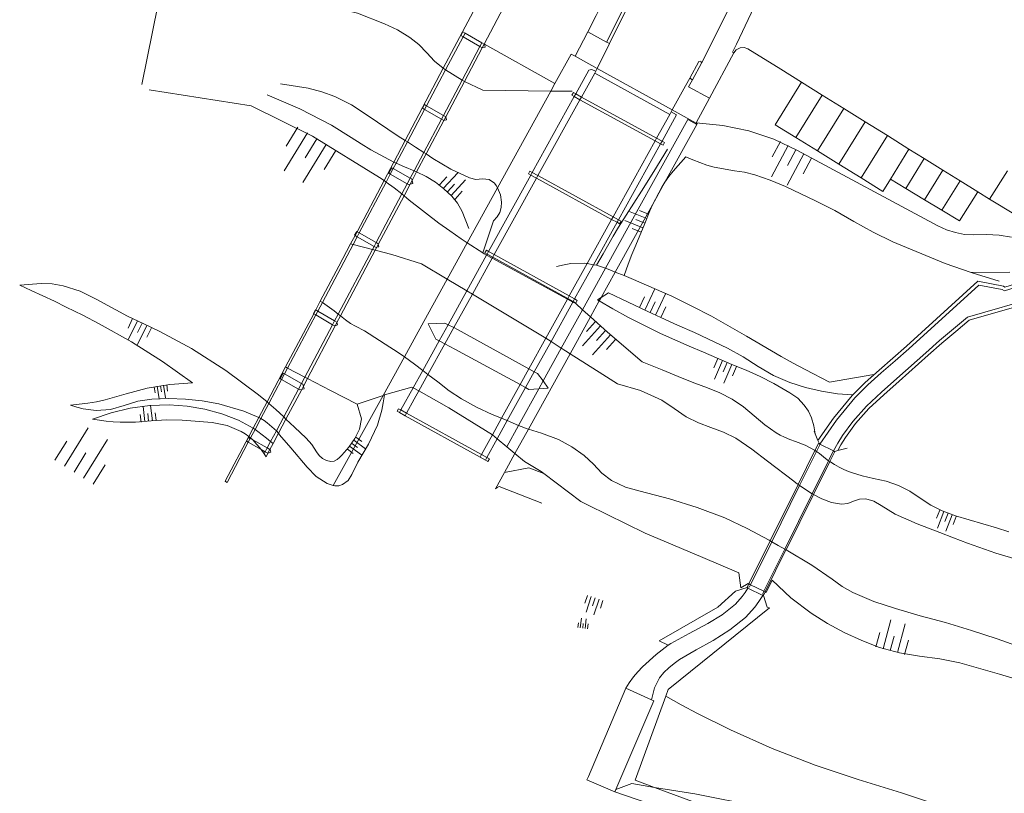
# Model space of a CAD drawing. Header units: metres. Extents: x 196790 to 198335, y 354523 to 356036.
# Tile 4 of 108: x 197013 to 197110, y 355105 to 355181. Entities that reach past the tile are written whole.
import ezdxf

# ---------------------------------------------------------------- set-up
doc = ezdxf.new("R2010")
doc.units = ezdxf.units.M
doc.linetypes.add('DGN Style 2', pattern=[186.027128, 111.616277, -74.410851])
for name, color, linetype, lineweight in [('functiescheiding', 252, 'Continuous', 18), ('insteek water', 252, 'Continuous', 18), ('kant asfaltverharding', 252, 'Continuous', 18), ('kant betonverharding', 252, 'Continuous', 18), ('kant klinkerverharding', 252, 'Continuous', 18), ('kant stolverharding', 252, 'Continuous', 18), ('kant tegelverharding', 252, 'Continuous', 18), ('kant water', 252, 'Continuous', 18), ('kunstwerken', 252, 'Continuous', 18), ('raster', 252, 'Continuous', 18), ('T22_berm', 252, 'DGN Style 2', 18), ('taludlijn', 252, 'Continuous', 18), ('taludsymbool', 252, 'Continuous', 18), ('toegangstrap', 252, 'Continuous', 18), ('vlakafsluiter groen', 252, 'DGN Style 2', 18)]:
    doc.layers.add(name, color=color, linetype=linetype, lineweight=lineweight)

# ---------------------------------------------------------------- blocks, each defined once
blk = doc.blocks.new('TA')
at = {"layer": 'taludsymbool', "linetype": 'Continuous', "lineweight": 0}
for p, q in [((-0.5, 0), (-0.5, -0.5)), ((-0.25, 0), (-0.25, -1)), ((0, 0), (0, -0.5)), ((0.25, 0), (0.25, -1)), ((0.5, 0), (0.5, -0.5))]:
    blk.add_line(p, q, dxfattribs=at)

msp = doc.modelspace()

# ---------------------------------------------------------------- linework, layer by layer
at = {"layer": 'functiescheiding'}
for p, q in [((197080.401, 355177.139), (197088.336, 355192.961)), ((197090.348, 355175.226), (197092.402, 355173.949)), ((197089.778, 355169.731), (197092.402, 355173.949)), ((197092.402, 355173.949), (197094.544, 355172.616)), ((197091.922, 355168.401), (197094.544, 355172.616)), ((197094.544, 355172.616), (197096.679, 355171.288)), ((197094.059, 355167.076), (197096.679, 355171.288)), ((197096.679, 355171.288), (197098.872, 355169.925)), ((197096.253, 355165.715), (197098.872, 355169.925)), ((197098.872, 355169.925), (197101.023, 355168.587)), ((197099.17, 355165.607), (197101.023, 355168.587)), ((197101.023, 355168.587), (197102.539, 355167.644)), ((197100.698, 355164.683), (197102.539, 355167.644)), ((197102.539, 355167.644), (197104.394, 355166.49)), ((197102.567, 355163.552), (197104.394, 355166.49)), ((197104.394, 355166.49), (197106.109, 355165.423)), ((197109.034, 355163.623), (197110.803, 355166.441)), ((197104.295, 355162.507), (197106.109, 355165.423)), ((197106.109, 355165.423), (197107.859, 355164.335)), ((197068.565, 355152.615), (197070.85, 355156.74)), ((197066.452, 355148.799), (197068.565, 355152.615)), ((197064.642, 355145.531), (197066.452, 355148.799)), ((197064.216, 355144.76), (197064.642, 355145.531)), ((197062.2, 355141.121), (197064.216, 355144.76)), ((197061.024, 355138.997), (197062.2, 355141.121))]:
    msp.add_line(p, q, dxfattribs=at)
at = {"layer": 'functiescheiding', "flags": 128}
msp.add_lwpolyline([(197070.85, 355156.74), (197079.032, 355171.515), (197079.923, 355171.02)], dxfattribs=at)
at = {"layer": 'insteek water'}
for p, q in [((197049.037, 355165.312), (197048.827, 355165.463)), ((197050.817, 355163.949), (197050.598, 355164.126)), ((197058.658, 355158.264), (197057.11, 355159.272)), ((197059.59, 355157.744), (197059.027, 355158.05)), ((197067.069, 355153.672), (197059.59, 355157.744)), ((197067.606, 355153.38), (197067.069, 355153.672)), ((197069.353, 355151.904), (197068.565, 355152.615)), ((197039.037, 355146.923), (197039.241, 355146.817)), ((197039.241, 355146.817), (197040.957, 355145.923)), ((197040.957, 355145.923), (197041.217, 355145.787)), ((197052.284, 355144.54), (197051.729, 355144.851)), ((197048.729, 355144.1), (197046.157, 355143.23)), ((197048.866, 355144.146), (197048.729, 355144.1)), ((197060.078, 355139.788), (197059.6, 355140.189)), ((197061.024, 355138.997), (197060.078, 355139.788)), ((197061.839, 355138.314), (197061.024, 355138.997)), ((197091.677, 355138.626), (197091.829, 355138.53)), ((197093.017, 355137.604), (197093.146, 355137.52)), ((197085.108, 355125.352), (197085.264, 355125.275)), ((197085.264, 355125.275), (197086.605, 355124.616)), ((197086.605, 355124.616), (197086.722, 355124.559))]:
    msp.add_line(p, q, dxfattribs=at)
at = {"layer": 'insteek water', "flags": 128}
for points in [[(197025.461, 355174.493), (197035.602, 355172.898), (197041.731, 355169.866), (197048.39, 355165.769), (197048.827, 355165.463)], [(197050.598, 355164.126), (197049.825, 355164.729), (197049.037, 355165.312)], [(197057.11, 355159.272), (197056.501, 355159.676), (197055.376, 355160.445), (197054.264, 355161.234), (197051.339, 355163.517), (197050.817, 355163.949)], [(197059.027, 355158.05), (197058.782, 355158.184), (197058.658, 355158.264)], [(197068.565, 355152.615), (197067.887, 355153.227), (197067.606, 355153.38)], [(197091.677, 355138.626), (197091.631, 355138.653), (197090.701, 355139.136), (197089.725, 355139.515), (197089.179, 355139.712), (197088.647, 355139.942), (197088.228, 355140.151), (197087.821, 355140.381), (197086.676, 355141.158), (197085.628, 355142.062), (197084.578, 355142.962), (197083.426, 355143.728), (197082.23, 355144.35), (197080.981, 355144.858), (197079.716, 355145.325), (197078.468, 355145.823), (197076.481, 355146.636), (197074.489, 355147.437), (197071.054, 355150.37), (197069.353, 355151.904)], [(197046.157, 355143.23), (197043.511, 355144.592), (197041.217, 355145.787)], [(197051.729, 355144.851), (197051.592, 355144.927), (197048.866, 355144.146)], [(197059.6, 355140.189), (197055.283, 355142.864), (197052.284, 355144.54)], [(197064.708, 355136.327), (197064.437, 355136.531), (197062.796, 355137.513), (197061.839, 355138.314)], [(197093.017, 355137.604), (197092.705, 355137.832), (197092.128, 355138.316), (197091.829, 355138.53)], [(197110.936, 355130.537), (197109.732, 355130.941), (197107.002, 355131.72), (197105.638, 355132.116), (197104.314, 355132.63), (197103.195, 355133.196), (197102.148, 355133.887), (197101.099, 355134.574), (197099.975, 355135.13), (197098.756, 355135.562), (197097.495, 355135.847), (197096.382, 355136.084), (197095.297, 355136.427), (197095.007, 355136.539), (197094.534, 355136.744), (197094.072, 355136.977), (197093.622, 355137.229), (197093.146, 355137.52)], [(197064.708, 355136.327), (197068.386, 355133.561), (197069.111, 355133.191), (197074.794, 355130.383), (197080.522, 355127.981), (197084.102, 355126.461), (197084.31, 355124.949), (197085.043, 355125.384), (197085.108, 355125.352)], [(197113.932, 355115.209), (197110.022, 355116.393), (197106.091, 355117.504), (197104.098, 355117.914), (197102.082, 355118.185), (197100.07, 355118.499), (197098.106, 355119.04), (197096.319, 355119.715), (197094.583, 355120.514), (197092.904, 355121.424), (197091.282, 355122.432), (197089.264, 355123.978), (197087.431, 355125.739), (197086.809, 355124.516), (197086.722, 355124.559)]]:
    msp.add_lwpolyline(points, dxfattribs=at)
at = {"layer": 'kant asfaltverharding'}
for p, q in [((197069.087, 355180.242), (197070.954, 355179.231)), ((197070.016, 355176.607), (197071.24, 355179.076)), ((197070.954, 355179.231), (197071.24, 355179.076)), ((197083.601, 355178.17), (197081.174, 355173.652)), ((197080.401, 355177.139), (197079.492, 355175.489)), ((197068.456, 355173.766), (197069.773, 355176.147)), ((197069.773, 355176.147), (197069.877, 355176.335)), ((197077.484, 355172.481), (197078.818, 355174.891)), ((197078.818, 355174.891), (197079.227, 355175.631)), ((197079.227, 355175.631), (197079.492, 355175.489)), ((197068.309, 355173.501), (197064.13, 355165.949)), ((197068.456, 355173.766), (197068.309, 355173.501)), ((197075.931, 355169.677), (197077.232, 355172.026)), ((197077.377, 355172.288), (197077.232, 355172.026)), ((197077.484, 355172.481), (197077.377, 355172.288)), ((197071.603, 355161.86), (197075.788, 355169.419)), ((197075.788, 355169.419), (197075.931, 355169.677)), ((197063.984, 355165.683), (197059.784, 355158.095)), ((197064.13, 355165.949), (197063.984, 355165.683)), ((197071.459, 355161.601), (197069.022, 355157.2)), ((197071.459, 355161.601), (197071.603, 355161.86)), ((197059.59, 355157.744), (197057.609, 355154.165)), ((197059.59, 355157.744), (197059.639, 355157.833)), ((197059.639, 355157.833), (197059.784, 355158.095)), ((197067.24, 355153.982), (197069.022, 355157.2)), ((197055.769, 355150.839), (197057.609, 355154.165)), ((197067.069, 355153.672), (197064.921, 355149.792)), ((197067.096, 355153.722), (197067.069, 355153.672)), ((197067.096, 355153.722), (197067.24, 355153.982)), ((197054.878, 355149.228), (197055.769, 355150.839)), ((197063.234, 355146.746), (197064.921, 355149.792)), ((197053.198, 355146.192), (197054.878, 355149.228)), ((197062.358, 355145.165), (197063.234, 355146.746)), ((197053.198, 355146.192), (197052.284, 355144.54)), ((197052.284, 355144.54), (197051.839, 355143.736)), ((197060.507, 355141.823), (197062.358, 355145.165)), ((197051.066, 355142.339), (197051.839, 355143.736)), ((197050.919, 355142.074), (197051.066, 355142.339)), ((197058.518, 355138.23), (197059.346, 355139.725)), ((197059.6, 355140.189), (197059.346, 355139.725)), ((197058.371, 355137.965), (197058.518, 355138.23))]:
    msp.add_line(p, q, dxfattribs=at)
at = {"layer": 'kant asfaltverharding', "flags": 128}
for points in [[(197070.954, 355179.231), (197073.256, 355183.866), (197074.551, 355186.631), (197075.721, 355189.451), (197078.702, 355197.125), (197079.684, 355199.688), (197080.644, 355202.259), (197081.581, 355204.838), (197082.495, 355207.426), (197083.402, 355210.052), (197084.296, 355212.682), (197085.959, 355217.984), (197087.509, 355223.685), (197088.859, 355229.437), (197090.049, 355234.956), (197090.236, 355235.076), (197090.357, 355234.889)], [(197090.357, 355234.889), (197089.226, 355229.624), (197087.848, 355223.734), (197086.263, 355217.896), (197084.602, 355212.588), (197083.709, 355209.954), (197082.803, 355207.325), (197081.946, 355204.893), (197081.067, 355202.469), (197080.167, 355200.053), (197079.247, 355197.645), (197076.417, 355190.331), (197074.947, 355186.772), (197073.319, 355183.283), (197071.24, 355179.076)], [(197107.98, 355155.073), (197110.293, 355154.627), (197110.507, 355154.489), (197127.32, 355159.792), (197127.684, 355159.978), (197128.934, 355160.577), (197130.096, 355161.334), (197131.114, 355162.376), (197131.912, 355163.595), (197140.96, 355180.926), (197141.735, 355182.644), (197142.309, 355184.44), (197149.283, 355211.573), (197149.354, 355211.892), (197149.403, 355212.215), (197149.394, 355212.869), (197149.095, 355213.984), (197148.549, 355215.002), (197148.051, 355215.557), (197147.759, 355215.789), (197147.451, 355215.999), (197139.425, 355221.016), (197130.038, 355227.489)], [(197089.716, 355191.377), (197083.877, 355179.027), (197083.483, 355178.232), (197083.601, 355178.17)], [(197073.392, 355189.289), (197071.745, 355185.537), (197069.932, 355181.862), (197069.087, 355180.242)], [(197079.227, 355175.631), (197080.14, 355177.283), (197080.342, 355177.341), (197080.401, 355177.139)], [(197069.877, 355176.335), (197069.912, 355176.398), (197070.016, 355176.607)], [(197079.492, 355175.489), (197079.092, 355174.762), (197081.174, 355173.652)], [(197092.151, 355139.264), (197093.805, 355141.632), (197095.643, 355143.842), (197096.915, 355145.142), (197098.272, 355146.353), (197099.655, 355147.533), (197101.011, 355148.742), (197107.98, 355155.073)], [(197113.958, 355153.93), (197106.849, 355151.888), (197105.447, 355150.725), (197104.059, 355149.545), (197102.682, 355148.346), (197099.806, 355145.771), (197098.277, 355144.429), (197096.793, 355143.029), (197095.427, 355141.514), (197094.408, 355140.094), (197093.959, 355139.346), (197093.531, 355138.595)], [(197060.507, 355141.823), (197059.834, 355140.607), (197059.6, 355140.189)], [(197085.004, 355124.934), (197084.737, 355124.504), (197084.45, 355124.088), (197083.785, 355123.325), (197082.461, 355122.29), (197081.033, 355121.404), (197079.172, 355120.435), (197077.332, 355119.429), (197077.094, 355119.266)], [(197075.423, 355113.833), (197075.71, 355115.025), (197076.216, 355116.016), (197076.637, 355116.548), (197077.134, 355117.01), (197077.666, 355117.426), (197078.211, 355117.83), (197079.873, 355118.798), (197081.562, 355119.717), (197083.226, 355120.785), (197084.774, 355122.013), (197085.688, 355123.042), (197086.088, 355123.601), (197086.474, 355124.206)], [(197077.094, 355119.266), (197076.472, 355118.813), (197075.871, 355118.334), (197074.527, 355117.1), (197074.058, 355116.598), (197073.645, 355116.105)], [(197073.645, 355116.105), (197073.199, 355115.525), (197072.878, 355114.989)]]:
    msp.add_lwpolyline(points, dxfattribs=at)
at = {"layer": 'kant betonverharding'}
for p, q in [((197067.742, 355173.811), (197067.889, 355174.076)), ((197063.566, 355166.258), (197067.742, 355173.811)), ((197076.326, 355169.124), (197072.14, 355161.566)), ((197076.469, 355169.382), (197076.326, 355169.124)), ((197063.418, 355165.992), (197063.566, 355166.258)), ((197059.223, 355158.404), (197063.418, 355165.992)), ((197071.997, 355161.308), (197069.66, 355157.089)), ((197072.14, 355161.566), (197071.997, 355161.308)), ((197059.078, 355158.142), (197059.223, 355158.404)), ((197057.06, 355154.493), (197059.027, 355158.05)), ((197059.027, 355158.05), (197059.078, 355158.142)), ((197069.66, 355157.089), (197067.776, 355153.687)), ((197055.198, 355151.125), (197057.06, 355154.493)), ((197067.606, 355153.38), (197065.434, 355149.459)), ((197067.632, 355153.427), (197067.606, 355153.38)), ((197067.776, 355153.687), (197067.632, 355153.427)), ((197054.316, 355149.529), (197055.198, 355151.125)), ((197052.688, 355146.586), (197054.316, 355149.529)), ((197065.434, 355149.459), (197063.769, 355146.452)), ((197051.729, 355144.851), (197052.688, 355146.586)), ((197063.769, 355146.452), (197062.894, 355144.873)), ((197050.509, 355142.646), (197051.729, 355144.851)), ((197062.894, 355144.873), (197061.075, 355141.588)), ((197050.363, 355142.381), (197050.509, 355142.646)), ((197061.075, 355141.588), (197060.078, 355139.788)), ((197060.078, 355139.788), (197059.052, 355137.935)), ((197059.052, 355137.935), (197058.905, 355137.67))]:
    msp.add_line(p, q, dxfattribs=at)
at = {"layer": 'kant betonverharding', "flags": 128}
for points in [[(197067.889, 355174.076), (197069.187, 355176.424), (197069.465, 355176.511), (197069.877, 355176.335)], [(197077.377, 355172.288), (197077.918, 355171.999), (197076.469, 355169.382)]]:
    msp.add_lwpolyline(points, dxfattribs=at)
at = {"layer": 'kant klinkerverharding'}
for p, q in [((197091.922, 355168.401), (197089.778, 355169.731)), ((197094.059, 355167.076), (197091.922, 355168.401)), ((197096.253, 355165.715), (197094.059, 355167.076)), ((197100.698, 355164.683), (197099.17, 355165.607)), ((197102.567, 355163.552), (197100.698, 355164.683)), ((197109.034, 355163.623), (197107.859, 355164.335)), ((197104.295, 355162.507), (197102.567, 355163.552))]:
    msp.add_line(p, q, dxfattribs=at)
at = {"layer": 'kant klinkerverharding', "flags": 128}
for points in [[(197090.348, 355175.226), (197088.283, 355176.525), (197085.014, 355178.541), (197084.65, 355178.678), (197084.228, 355178.659), (197083.851, 355178.468), (197083.601, 355178.17)], [(197089.778, 355169.731), (197087.73, 355171.002), (197090.348, 355175.226)], [(197099.17, 355165.607), (197098.436, 355164.361), (197096.253, 355165.715)], [(197107.859, 355164.335), (197106.052, 355161.444), (197104.295, 355162.507)], [(197115.59, 355163.143), (197114.017, 355160.607), (197109.034, 355163.623)]]:
    msp.add_lwpolyline(points, dxfattribs=at)
at = {"layer": 'kant stolverharding'}
msp.add_line((197079.011, 355102.219), (197071.767, 355104.674), dxfattribs=at)
at = {"layer": 'kant tegelverharding'}
for p, q in [((197067.833, 355177.813), (197069.087, 355180.242)), ((197081.174, 355173.652), (197079.86, 355171.185)), ((197079.86, 355171.185), (197079.853, 355171.172))]:
    msp.add_line(p, q, dxfattribs=at)
at = {"layer": 'kant water'}
for p, q in [((197045.75, 355159.105), (197045.508, 355159.169)), ((197047.672, 355158.601), (197045.75, 355159.105)), ((197047.952, 355158.527), (197047.672, 355158.601)), ((197057.06, 355154.493), (197055.119, 355155.653)), ((197057.609, 355154.165), (197057.06, 355154.493)), ((197042.493, 355153.46), (197042.698, 355153.344)), ((197064.921, 355149.792), (197057.609, 355154.165)), ((197044.271, 355152.18), (197044.499, 355151.995)), ((197065.434, 355149.459), (197064.921, 355149.792)), ((197066.452, 355148.799), (197065.434, 355149.459)), ((197053.198, 355146.192), (197052.688, 355146.586)), ((197061.075, 355141.588), (197060.507, 355141.823)), ((197062.2, 355141.121), (197061.075, 355141.588)), ((197090.144, 355135.127), (197089.999, 355135.235)), ((197091.392, 355134.313), (197090.144, 355135.127)), ((197091.521, 355134.24), (197091.392, 355134.313)), ((197087.383, 355129.554), (197087.23, 355129.641)), ((197088.794, 355128.739), (197088.675, 355128.808))]:
    msp.add_line(p, q, dxfattribs=at)
at = {"layer": 'kant water', "flags": 128}
for points in [[(197047.952, 355158.527), (197049.611, 355158.092), (197052.553, 355157.187), (197055.119, 355155.653)], [(197042.698, 355153.344), (197043.883, 355152.504), (197044.271, 355152.18)], [(197044.499, 355151.995), (197044.997, 355151.607), (197045.504, 355151.231), (197045.999, 355150.971), (197046.872, 355150.521), (197049.394, 355148.904), (197050.125, 355148.417), (197050.852, 355147.924)], [(197067.328, 355148.241), (197066.862, 355148.533), (197066.452, 355148.799)], [(197052.688, 355146.586), (197051.872, 355147.218), (197051.363, 355147.572), (197050.852, 355147.924)], [(197089.999, 355135.235), (197089.785, 355135.4), (197089.575, 355135.57), (197086.957, 355137.569), (197085.401, 355138.745), (197083.79, 355139.842), (197082.59, 355140.442), (197081.335, 355140.915), (197080.079, 355141.384), (197078.874, 355141.973), (197077.672, 355142.801), (197076.46, 355143.614), (197074.325, 355144.578), (197072.055, 355145.253), (197070.596, 355146.179), (197067.328, 355148.241)], [(197060.507, 355141.823), (197059.575, 355142.209), (197058.022, 355142.936), (197056.519, 355143.763), (197055.306, 355144.555), (197054.163, 355145.446), (197053.198, 355146.192)], [(197063.176, 355140.732), (197062.958, 355140.812), (197062.742, 355140.897), (197062.2, 355141.121)], [(197087.23, 355129.641), (197087.112, 355129.708), (197084.936, 355130.873), (197082.704, 355131.925), (197079.976, 355132.937), (197077.202, 355133.815), (197074.283, 355134.573), (197072.826, 355134.981), (197071.455, 355135.623), (197070.488, 355136.359), (197069.66, 355137.248), (197068.739, 355138.117), (197067.508, 355138.993), (197066.187, 355139.726), (197064.474, 355140.34), (197063.176, 355140.732)], [(197111.993, 355127.708), (197109.66, 355128.414), (197106.854, 355129.408), (197105.463, 355129.939), (197104.074, 355130.475), (197101.851, 355131.34), (197099.655, 355132.276), (197098.249, 355133.148), (197097.533, 355133.577), (197096.728, 355133.798), (197096.104, 355133.78), (197095.517, 355133.566), (197094.938, 355133.337), (197094.319, 355133.27), (197093.312, 355133.439), (197092.36, 355133.81), (197091.521, 355134.24)], [(197088.675, 355128.808), (197088.03, 355129.182), (197087.383, 355129.554)], [(197088.794, 355128.739), (197091.367, 355127.213), (197093.385, 355125.816), (197094.386, 355125.102), (197095.451, 355124.49), (197097.527, 355123.621), (197099.665, 355122.916), (197102.148, 355122.195), (197104.639, 355121.508), (197105.936, 355121.116), (197107.228, 355120.718), (197109.802, 355119.883), (197112.117, 355119.048)]]:
    msp.add_lwpolyline(points, dxfattribs=at)
at = {"layer": 'kunstwerken'}
for p, q in [((197058.791, 355179.035), (197060.711, 355182.667)), ((197056.682, 355179.748), (197054.939, 355176.457)), ((197056.881, 355180.123), (197056.682, 355179.748)), ((197058.364, 355178.789), (197056.682, 355179.748)), ((197056.881, 355180.123), (197058.563, 355179.165)), ((197058.364, 355178.789), (197056.584, 355175.428)), ((197058.563, 355179.165), (197058.364, 355178.789)), ((197058.596, 355178.658), (197058.364, 355178.789)), ((197058.563, 355179.165), (197058.791, 355179.035)), ((197058.596, 355178.658), (197058.791, 355179.035)), ((197058.809, 355179.025), (197058.791, 355179.035)), ((197056.817, 355175.3), (197058.596, 355178.658)), ((197067.833, 355177.813), (197070.016, 355176.607)), ((197054.711, 355176.619), (197050.927, 355169.444)), ((197054.939, 355176.457), (197053.053, 355172.895)), ((197069.773, 355176.147), (197077.232, 355172.026)), ((197077.484, 355172.481), (197070.016, 355176.607)), ((197056.584, 355175.428), (197054.735, 355171.937)), ((197054.969, 355171.804), (197056.817, 355175.3)), ((197065.41, 355174.362), (197065.82, 355175.107)), ((197065.41, 355174.362), (197060.114, 355164.733)), ((197067.889, 355174.076), (197068.456, 355173.766)), ((197053.053, 355172.895), (197052.854, 355172.52)), ((197053.053, 355172.895), (197054.735, 355171.937)), ((197068.309, 355173.501), (197067.742, 355173.811)), ((197075.788, 355169.419), (197068.309, 355173.501)), ((197068.456, 355173.766), (197075.931, 355169.677)), ((197052.854, 355172.52), (197051.151, 355169.304)), ((197054.536, 355171.561), (197052.854, 355172.52)), ((197054.735, 355171.937), (197054.536, 355171.561)), ((197054.735, 355171.937), (197054.969, 355171.804)), ((197077.484, 355172.481), (197079.853, 355171.172)), ((197054.536, 355171.561), (197052.784, 355168.254)), ((197053.012, 355168.102), (197054.773, 355171.427)), ((197054.773, 355171.427), (197054.536, 355171.561)), ((197054.773, 355171.427), (197054.969, 355171.804)), ((197079.923, 355171.02), (197076.756, 355165.293)), ((197050.927, 355169.444), (197049.79, 355167.289)), ((197051.151, 355169.304), (197050.025, 355167.178)), ((197075.788, 355169.419), (197076.326, 355169.124)), ((197076.469, 355169.382), (197075.931, 355169.677)), ((197052.784, 355168.254), (197051.815, 355166.424)), ((197052.07, 355166.319), (197053.012, 355168.102)), ((197049.79, 355167.289), (197048.827, 355165.463)), ((197050.025, 355167.178), (197049.749, 355166.657)), ((197049.452, 355166.095), (197049.037, 355165.312)), ((197049.749, 355166.657), (197049.452, 355166.095)), ((197051.136, 355165.142), (197049.452, 355166.095)), ((197049.749, 355166.657), (197051.433, 355165.703)), ((197051.815, 355166.424), (197051.433, 355165.703)), ((197051.62, 355165.467), (197052.07, 355166.319)), ((197063.566, 355166.258), (197064.13, 355165.949)), ((197048.827, 355165.463), (197046.142, 355160.372)), ((197049.037, 355165.312), (197046.356, 355160.25)), ((197051.136, 355165.142), (197050.598, 355164.126)), ((197050.817, 355163.949), (197051.43, 355165.109)), ((197051.433, 355165.703), (197051.136, 355165.142)), ((197051.43, 355165.109), (197051.62, 355165.467)), ((197063.984, 355165.683), (197063.418, 355165.992)), ((197071.459, 355161.601), (197063.984, 355165.683)), ((197064.13, 355165.949), (197071.603, 355161.86)), ((197075.511, 355163.04), (197076.756, 355165.293)), ((197050.598, 355164.126), (197048.038, 355159.292)), ((197060.114, 355164.733), (197057.11, 355159.272)), ((197048.26, 355159.112), (197050.817, 355163.949)), ((197071.818, 355156.361), (197075.511, 355163.04)), ((197071.997, 355161.308), (197071.459, 355161.601)), ((197071.603, 355161.86), (197072.14, 355161.566)), ((197046.142, 355160.372), (197045.944, 355159.996)), ((197046.142, 355160.372), (197046.356, 355160.25)), ((197046.356, 355160.25), (197046.157, 355159.875)), ((197046.356, 355160.25), (197048.038, 355159.292)), ((197045.944, 355159.996), (197045.508, 355159.169)), ((197046.157, 355159.875), (197045.75, 355159.105)), ((197046.157, 355159.875), (197045.944, 355159.996)), ((197047.839, 355158.917), (197046.157, 355159.875)), ((197048.038, 355159.292), (197047.839, 355158.917)), ((197057.11, 355159.272), (197055.119, 355155.653)), ((197045.75, 355159.105), (197042.698, 355153.344)), ((197047.672, 355158.601), (197044.271, 355152.18)), ((197044.499, 355151.995), (197047.952, 355158.527)), ((197047.839, 355158.917), (197047.672, 355158.601)), ((197047.952, 355158.527), (197048.109, 355158.825)), ((197048.109, 355158.825), (197048.26, 355159.112)), ((197059.223, 355158.404), (197059.784, 355158.095)), ((197059.639, 355157.833), (197059.078, 355158.142)), ((197067.096, 355153.722), (197059.639, 355157.833)), ((197059.784, 355158.095), (197067.24, 355153.982)), ((197070.423, 355153.838), (197071.818, 355156.361)), ((197042.493, 355153.46), (197042.033, 355152.591)), ((197042.698, 355153.344), (197042.237, 355152.473)), ((197067.632, 355153.427), (197067.096, 355153.722)), ((197067.24, 355153.982), (197067.776, 355153.687)), ((197069.353, 355151.904), (197070.228, 355153.486)), ((197070.228, 355153.486), (197070.423, 355153.838)), ((197042.033, 355152.591), (197041.834, 355152.214)), ((197042.033, 355152.591), (197042.237, 355152.473)), ((197042.237, 355152.473), (197042.037, 355152.096)), ((197042.237, 355152.473), (197043.912, 355151.502)), ((197041.834, 355152.214), (197039.037, 355146.923)), ((197042.037, 355152.096), (197039.241, 355146.817)), ((197042.037, 355152.096), (197041.834, 355152.214)), ((197043.713, 355151.126), (197042.037, 355152.096)), ((197043.912, 355151.502), (197043.713, 355151.126)), ((197044.271, 355152.18), (197043.912, 355151.502)), ((197043.986, 355151.024), (197044.15, 355151.335)), ((197044.15, 355151.335), (197044.499, 355151.995)), ((197067.328, 355148.241), (197069.353, 355151.904)), ((197043.713, 355151.126), (197040.957, 355145.923)), ((197041.217, 355145.787), (197043.986, 355151.024)), ((197055.198, 355151.125), (197055.769, 355150.839)), ((197054.878, 355149.228), (197054.316, 355149.529)), ((197050.851, 355147.923), (197048.729, 355144.1)), ((197050.852, 355147.924), (197050.851, 355147.923)), ((197063.176, 355140.732), (197067.328, 355148.241)), ((197039.037, 355146.923), (197037.205, 355143.458)), ((197039.241, 355146.817), (197038.934, 355146.237)), ((197063.234, 355146.746), (197063.769, 355146.452)), ((197038.637, 355145.676), (197037.382, 355143.306)), ((197038.934, 355146.237), (197038.637, 355145.676)), ((197040.321, 355144.721), (197038.637, 355145.676)), ((197038.934, 355146.237), (197040.618, 355145.282)), ((197040.957, 355145.923), (197040.618, 355145.282)), ((197040.813, 355145.021), (197041.217, 355145.787)), ((197040.321, 355144.721), (197038.857, 355141.958)), ((197039.081, 355141.745), (197040.64, 355144.695)), ((197040.618, 355145.282), (197040.321, 355144.721)), ((197040.64, 355144.695), (197040.813, 355145.021)), ((197062.894, 355144.873), (197062.358, 355145.165)), ((197048.729, 355144.1), (197043.763, 355135.15)), ((197037.205, 355143.458), (197036.38, 355141.897)), ((197037.382, 355143.306), (197036.578, 355141.787)), ((197051.066, 355142.339), (197050.509, 355142.646)), ((197036.38, 355141.897), (197035.824, 355140.846)), ((197036.578, 355141.787), (197036.011, 355140.717)), ((197038.857, 355141.958), (197038.132, 355140.588)), ((197038.338, 355140.34), (197039.081, 355141.745)), ((197050.363, 355142.381), (197050.919, 355142.074)), ((197050.919, 355142.074), (197058.371, 355137.965)), ((197058.518, 355138.23), (197051.066, 355142.339)), ((197035.824, 355140.846), (197035.387, 355140.018)), ((197036.011, 355140.717), (197035.564, 355139.874)), ((197038.132, 355140.588), (197037.557, 355139.504)), ((197061.839, 355138.314), (197063.176, 355140.732)), ((197035.387, 355140.018), (197033.032, 355135.564)), ((197035.535, 355139.819), (197035.336, 355139.444)), ((197035.564, 355139.874), (197035.535, 355139.819)), ((197035.535, 355139.819), (197035.783, 355139.68)), ((197035.783, 355139.68), (197037.223, 355138.873)), ((197037.794, 355139.31), (197038.338, 355140.34)), ((197035.336, 355139.444), (197033.218, 355135.445)), ((197036.612, 355138.728), (197035.336, 355139.444)), ((197037.024, 355138.497), (197036.612, 355138.728)), ((197037.223, 355138.873), (197037.024, 355138.497)), ((197037.557, 355139.504), (197037.223, 355138.873)), ((197037.223, 355138.873), (197037.485, 355138.726)), ((197037.286, 355138.349), (197037.485, 355138.726)), ((197037.485, 355138.726), (197037.794, 355139.31)), ((197089.999, 355135.235), (197091.677, 355138.626)), ((197092.113, 355139.282), (197092.151, 355139.264)), ((197092.151, 355139.264), (197093.531, 355138.595)), ((197093.531, 355138.595), (197093.649, 355138.535)), ((197037.024, 355138.497), (197036.909, 355138.28)), ((197037.286, 355138.349), (197037.024, 355138.497)), ((197037.101, 355137.999), (197037.286, 355138.349)), ((197058.371, 355137.965), (197058.905, 355137.67)), ((197059.052, 355137.935), (197058.518, 355138.23)), ((197060.79, 355136.417), (197061.839, 355138.314)), ((197093.649, 355138.535), (197093.146, 355137.52)), ((197093.146, 355137.52), (197091.521, 355134.24)), ((197059.906, 355134.818), (197060.79, 355136.417)), ((197087.23, 355129.64), (197089.999, 355135.235)), ((197091.521, 355134.24), (197088.794, 355128.739)), ((197085.108, 355125.352), (197087.23, 355129.64)), ((197088.793, 355128.737), (197086.722, 355124.559)), ((197088.794, 355128.739), (197088.793, 355128.737)), ((197084.928, 355124.986), (197085.108, 355125.352)), ((197085.004, 355124.934), (197086.474, 355124.206)), ((197086.722, 355124.559), (197086.543, 355124.198))]:
    msp.add_line(p, q, dxfattribs=at)
at = {"layer": 'kunstwerken', "flags": 128}
for points in [[(197058.52, 355183.811), (197055.8, 355178.683), (197054.711, 355176.619)], [(197056.881, 355180.123), (197056.675, 355180.241), (197056.465, 355179.872), (197056.682, 355179.748)], [(197058.596, 355178.658), (197058.873, 355178.734), (197058.809, 355179.025)], [(197065.82, 355175.107), (197067.431, 355178.035), (197067.833, 355177.813)], [(197067.742, 355173.811), (197067.512, 355173.936), (197067.656, 355174.204), (197067.889, 355174.076)], [(197053.053, 355172.895), (197052.852, 355173.01), (197052.641, 355172.641), (197052.854, 355172.52)], [(197054.773, 355171.427), (197055.049, 355171.503), (197054.986, 355171.794), (197054.969, 355171.804)], [(197079.853, 355171.172), (197079.971, 355171.107), (197079.923, 355171.02)], [(197076.326, 355169.124), (197076.583, 355168.983), (197076.725, 355169.242), (197076.469, 355169.382)], [(197049.749, 355166.657), (197049.611, 355166.735), (197049.304, 355166.179), (197049.452, 355166.095)], [(197063.418, 355165.992), (197063.183, 355166.12), (197063.327, 355166.388), (197063.566, 355166.258)], [(197051.43, 355165.109), (197051.271, 355165.065), (197051.136, 355165.142)], [(197051.43, 355165.109), (197051.698, 355165.183), (197051.62, 355165.467)], [(197051.62, 355165.467), (197051.577, 355165.621), (197051.433, 355165.703)], [(197072.14, 355161.566), (197072.395, 355161.427), (197072.251, 355161.169), (197071.997, 355161.308)], [(197046.142, 355160.372), (197046.113, 355160.389), (197045.903, 355160.02), (197045.944, 355159.996)], [(197042.493, 355153.46), (197044.328, 355156.932), (197045.508, 355159.169)], [(197048.038, 355159.292), (197048.247, 355159.173), (197048.26, 355159.112)], [(197047.839, 355158.917), (197048.037, 355158.804), (197048.109, 355158.825)], [(197048.109, 355158.825), (197048.311, 355158.883), (197048.26, 355159.112)], [(197059.078, 355158.142), (197058.855, 355158.265), (197059.006, 355158.524), (197059.223, 355158.404)], [(197055.119, 355155.653), (197052.796, 355151.429), (197050.852, 355147.924)], [(197067.776, 355153.687), (197068.042, 355153.541), (197067.904, 355153.277), (197067.632, 355153.427)], [(197042.033, 355152.591), (197042.021, 355152.598), (197041.807, 355152.23), (197041.834, 355152.214)], [(197043.912, 355151.502), (197044.14, 355151.369), (197044.15, 355151.335)], [(197043.986, 355151.024), (197044.216, 355151.111), (197044.15, 355151.335)], [(197043.713, 355151.126), (197043.926, 355151.002), (197043.986, 355151.024)], [(197054.316, 355149.529), (197053.991, 355149.703), (197053.226, 355151.212), (197054.871, 355151.288), (197055.198, 355151.125)], [(197063.234, 355146.746), (197056.146, 355150.65), (197055.769, 355150.839)], [(197062.358, 355145.165), (197055.853, 355148.705), (197054.878, 355149.228)], [(197063.769, 355146.452), (197064.095, 355146.272), (197064.642, 355145.531)], [(197038.934, 355146.237), (197038.797, 355146.315), (197038.49, 355145.759), (197038.637, 355145.676)], [(197064.642, 355145.531), (197065.162, 355144.827), (197064.216, 355144.76)], [(197040.64, 355144.695), (197040.457, 355144.644), (197040.321, 355144.721)], [(197040.813, 355145.021), (197040.763, 355145.2), (197040.618, 355145.282)], [(197040.64, 355144.695), (197040.884, 355144.763), (197040.813, 355145.021)], [(197064.216, 355144.76), (197063.228, 355144.691), (197062.894, 355144.873)], [(197050.509, 355142.646), (197050.269, 355142.778), (197050.121, 355142.514), (197050.363, 355142.381)], [(197035.535, 355139.819), (197035.366, 355139.914), (197035.158, 355139.544), (197035.336, 355139.444)], [(197037.485, 355138.726), (197037.502, 355138.716), (197037.582, 355138.459), (197037.294, 355138.345), (197037.286, 355138.349)], [(197091.677, 355138.626), (197092.023, 355139.325), (197092.113, 355139.282)], [(197058.905, 355137.67), (197059.164, 355137.528), (197059.312, 355137.792), (197059.052, 355137.935)], [(197084.928, 355124.986), (197084.923, 355124.977), (197085.004, 355124.934)], [(197086.474, 355124.206), (197086.533, 355124.177), (197086.543, 355124.198)]]:
    msp.add_lwpolyline(points, dxfattribs=at)
at = {"layer": 'raster'}
for p, q in [((197026.35, 355182.879), (197024.75, 355175.023)), ((197091.595, 355140.53), (197091.695, 355140.288)), ((197091.695, 355140.288), (197091.973, 355139.62)), ((197091.973, 355139.62), (197092.113, 355139.282)), ((197093.649, 355138.535), (197093.944, 355138.613)), ((197093.944, 355138.613), (197094.887, 355138.861)), ((197091.829, 355138.53), (197090.144, 355135.127)), ((197091.392, 355134.313), (197093.017, 355137.604)), ((197090.144, 355135.127), (197087.383, 355129.554)), ((197088.675, 355128.808), (197091.392, 355134.313)), ((197087.383, 355129.554), (197085.264, 355125.275)), ((197086.605, 355124.616), (197088.675, 355128.808)), ((197084.928, 355124.986), (197083.788, 355124.625)), ((197086.933, 355123.034), (197086.543, 355124.198)), ((197077.081, 355114.855), (197087.157, 355122.972)), ((197077.081, 355114.855), (197076.835, 355114.18))]:
    msp.add_line(p, q, dxfattribs=at)
at = {"layer": 'raster', "flags": 128}
for points in [[(197091.829, 355138.53), (197092.153, 355139.184), (197092.113, 355139.282)], [(197093.017, 355137.604), (197093.45, 355138.481), (197093.649, 355138.535)], [(197084.928, 355124.986), (197085.157, 355125.059), (197085.264, 355125.275)], [(197086.605, 355124.616), (197086.485, 355124.372), (197086.543, 355124.198)], [(197076.835, 355114.18), (197073.792, 355105.843), (197075.724, 355105.125)], [(197075.724, 355105.125), (197093.621, 355098.509), (197107.475, 355093.41), (197127.906, 355085.677), (197128.928, 355085.355), (197131.116, 355084.623), (197134.888, 355082.642), (197137.664, 355081.853), (197146.322, 355080.066)]]:
    msp.add_lwpolyline(points, dxfattribs=at)
at = {"layer": 'T22_berm'}
msp.add_line((197086.933, 355123.034), (197087.157, 355122.972), dxfattribs=at)
at = {"layer": 'taludlijn'}
for p, q in [((197054.939, 355176.457), (197054.711, 355176.619)), ((197054.939, 355176.457), (197056.584, 355175.428)), ((197056.817, 355175.3), (197056.584, 355175.428)), ((197065.41, 355174.362), (197067.544, 355174.338)), ((197051.151, 355169.304), (197050.927, 355169.444)), ((197053.012, 355168.102), (197052.784, 355168.254)), ((197049.79, 355167.289), (197050.025, 355167.178)), ((197051.815, 355166.424), (197052.07, 355166.319)), ((197069.66, 355157.089), (197069.022, 355157.2)), ((197069.96, 355157.037), (197069.66, 355157.089)), ((197069.96, 355157.037), (197070.85, 355156.74)), ((197072.69, 355156.008), (197071.818, 355156.361)), ((197037.205, 355143.458), (197037.382, 355143.306)), ((197036.578, 355141.787), (197036.38, 355141.897)), ((197038.857, 355141.958), (197039.081, 355141.745)), ((197036.011, 355140.717), (197035.824, 355140.846)), ((197038.338, 355140.34), (197038.132, 355140.588)), ((197035.387, 355140.018), (197035.564, 355139.874)), ((197035.564, 355139.874), (197035.783, 355139.68)), ((197035.783, 355139.68), (197036.612, 355138.728)), ((197036.909, 355138.28), (197036.612, 355138.728)), ((197037.794, 355139.31), (197037.557, 355139.504)), ((197036.909, 355138.28), (197037.101, 355137.999)), ((197033.032, 355135.564), (197033.067, 355135.531)), ((197033.218, 355135.445), (197033.067, 355135.531)), ((197077.094, 355119.266), (197076.172, 355119.682))]:
    msp.add_line(p, q, dxfattribs=at)
at = {"layer": 'taludlijn', "flags": 128}
for points in [[(197033.044, 355185.532), (197039.761, 355183.685), (197046.183, 355182.09), (197048.859, 355181.055), (197050.153, 355180.433), (197051.384, 355179.692), (197052.29, 355178.988), (197053.081, 355178.157), (197053.847, 355177.337), (197054.711, 355176.619)], [(197038.534, 355175.087), (197041.287, 355174.652), (197042.634, 355174.287), (197043.943, 355173.806), (197045.607, 355172.984), (197047.153, 355171.958), (197050.219, 355169.877), (197050.927, 355169.444)], [(197065.41, 355174.362), (197058.654, 355174.437), (197056.817, 355175.3)], [(197049.79, 355167.289), (197047.522, 355168.504), (197046.539, 355169.115), (197045.573, 355169.757), (197043.6, 355170.971), (197040.458, 355172.584), (197037.216, 355173.983)], [(197111.23, 355159.835), (197109.983, 355160.015), (197108.725, 355160.087), (197107.47, 355160.052), (197106.547, 355160.112), (197105.632, 355160.285), (197104.745, 355160.569), (197103.905, 355160.956), (197089.953, 355168.456), (197087.582, 355169.562), (197085.084, 355170.395), (197082.507, 355170.937), (197079.86, 355171.185)], [(197052.784, 355168.254), (197051.971, 355168.784), (197051.151, 355169.304)], [(197060.114, 355164.733), (197059.974, 355164.965), (197059.816, 355165.185), (197059.277, 355165.575), (197058.613, 355165.62), (197057.968, 355165.577), (197057.338, 355165.722), (197055.458, 355166.58), (197053.688, 355167.646), (197053.012, 355168.102)], [(197077.025, 355168.597), (197075.651, 355166.352), (197074.428, 355164.405), (197072.889, 355162.019), (197072.143, 355160.813), (197071.62, 355159.94), (197070.605, 355158.184), (197069.96, 355157.037)], [(197050.025, 355167.178), (197050.852, 355166.812), (197051.815, 355166.424)], [(197076.756, 355165.293), (197077.145, 355165.847), (197077.559, 355166.383), (197078.837, 355167.817), (197079.527, 355167.521), (197080.226, 355167.249), (197080.933, 355167.002), (197081.653, 355166.787), (197083.669, 355166.425), (197084.684, 355166.281), (197085.679, 355166.034), (197087.234, 355165.501), (197088.747, 355164.858), (197091.717, 355163.453), (197093.659, 355162.467), (197095.551, 355161.388), (197097.45, 355160.32), (197099.41, 355159.371), (197104.633, 355157.227), (197107.203, 355156.323)], [(197052.07, 355166.319), (197053.025, 355165.853), (197053.934, 355165.291), (197054.782, 355164.642), (197055.558, 355163.915), (197056.14, 355163.198), (197056.591, 355162.391), (197057.266, 355160.676)], [(197075.511, 355163.04), (197076.449, 355164.814), (197076.756, 355165.293)], [(197058.658, 355158.264), (197059.718, 355161.466), (197060.07, 355161.837), (197060.336, 355162.291), (197060.488, 355162.794), (197060.52, 355163.305), (197060.398, 355164.042), (197060.114, 355164.733)], [(197075.511, 355163.04), (197075.253, 355162.435), (197074.752, 355161.203), (197073.85, 355159.035), (197073.476, 355158.095), (197073.112, 355157.147), (197072.69, 355156.008)], [(197069.022, 355157.2), (197068.735, 355157.25), (197067.401, 355157.212), (197066.743, 355157.089), (197065.985, 355156.9)], [(197070.85, 355156.74), (197071.114, 355156.652), (197071.818, 355156.361)], [(197111.045, 355156.354), (197107.203, 355156.323)], [(197107.203, 355156.323), (197107.297, 355156.29), (197109.996, 355155.461)], [(197037.205, 355143.458), (197036.361, 355144.153), (197033.108, 355146.57), (197029.699, 355148.763), (197026.548, 355150.438), (197024.937, 355151.204), (197023.331, 355151.981), (197020.21, 355153.678), (197018.615, 355154.472), (197016.915, 355155.004), (197015.832, 355155.183), (197014.735, 355155.229), (197012.604, 355155.047), (197013.735, 355154.542), (197014.907, 355154.005), (197016.07, 355153.455), (197017.228, 355152.887), (197018.868, 355152.06), (197020.501, 355151.223), (197023.707, 355149.433), (197026.799, 355147.471), (197029.787, 355145.355), (197027.526, 355145.181), (197025.285, 355144.827), (197023.187, 355144.241), (197021.093, 355143.641), (197020.24, 355143.473), (197019.379, 355143.334), (197018.517, 355143.222), (197017.649, 355143.133), (197018.273, 355142.926), (197018.907, 355142.748), (197020.211, 355142.581), (197021.623, 355142.71), (197022.985, 355143.105), (197024.337, 355143.523), (197025.738, 355143.727), (197027.412, 355143.783), (197029.086, 355143.729), (197030.752, 355143.556), (197032.399, 355143.254), (197034.9, 355142.546), (197036.38, 355141.897)], [(197097.527, 355146.171), (197093.103, 355145.418), (197090.705, 355146.663), (197089.512, 355147.301), (197088.328, 355147.949), (197084.874, 355149.977), (197081.395, 355151.964), (197079.423, 355152.975), (197077.44, 355153.949), (197073.387, 355155.726), (197072.69, 355156.008)], [(197095.455, 355144.151), (197093.921, 355144.265), (197092.309, 355144.507), (197090.72, 355144.872), (197089.166, 355145.366), (197087.543, 355146.075), (197086.024, 355146.986), (197084.535, 355147.94), (197082.985, 355148.792), (197079.683, 355150.346), (197078.013, 355151.086), (197076.356, 355151.845), (197075.053, 355152.455), (197071.149, 355154.302), (197070.423, 355153.838)], [(197070.423, 355153.838), (197070.04, 355153.594), (197070.228, 355153.486)], [(197091.695, 355140.288), (197091.563, 355141.083), (197091.329, 355141.854), (197091.015, 355142.526), (197090.602, 355143.142), (197089.955, 355143.817), (197089.19, 355144.356), (197087.572, 355145.275), (197086.221, 355145.983), (197084.824, 355146.596), (197083.411, 355147.172), (197080.588, 355148.391), (197079.158, 355148.986), (197076.325, 355150.246), (197074.729, 355151.035), (197073.148, 355151.855), (197071.582, 355152.709), (197070.228, 355153.486)], [(197048.866, 355144.146), (197048.755, 355143.371), (197048.607, 355142.613), (197048.167, 355141.13), (197047.28, 355139.253), (197046.224, 355137.464), (197045.631, 355136.235), (197045.268, 355135.642), (197044.71, 355135.228), (197044.326, 355135.111), (197043.925, 355135.118), (197043.763, 355135.15)], [(197035.824, 355140.846), (197034.368, 355141.64), (197032.71, 355142.268), (197031, 355142.735), (197029.251, 355143.032), (197027.481, 355143.149), (197025.529, 355143.083), (197023.593, 355142.827), (197021.693, 355142.373), (197019.853, 355141.718), (197020.531, 355141.62), (197021.216, 355141.532), (197021.901, 355141.464), (197022.588, 355141.425), (197024.129, 355141.433), (197025.664, 355141.566), (197027.201, 355141.682), (197028.742, 355141.643), (197031.746, 355141.4), (197033.235, 355141.114), (197034.629, 355140.52), (197035.017, 355140.283), (197035.387, 355140.018)], [(197037.382, 355143.306), (197038.081, 355142.686), (197038.857, 355141.958)], [(197039.081, 355141.745), (197039.916, 355140.947), (197041.082, 355139.851), (197041.661, 355139.211), (197042.121, 355138.481), (197042.369, 355138.118), (197042.707, 355137.817), (197043.11, 355137.609), (197043.538, 355137.509), (197043.873, 355137.544), (197044.164, 355137.712), (197044.406, 355137.939), (197044.636, 355138.171), (197045.319, 355138.957), (197045.922, 355139.806), (197046.377, 355140.748), (197046.598, 355141.771), (197046.157, 355143.23)], [(197038.132, 355140.588), (197037.224, 355141.384), (197036.905, 355141.592), (197036.578, 355141.787)], [(197036.011, 355140.717), (197036.283, 355140.518), (197037.154, 355139.836), (197037.557, 355139.504)], [(197043.763, 355135.15), (197043.46, 355135.235), (197043.168, 355135.35), (197042.079, 355136.021), (197041.194, 355136.946), (197039.549, 355138.878), (197038.45, 355140.19), (197038.338, 355140.34)], [(197060.79, 355136.417), (197063.239, 355136.881), (197064.708, 355136.327)], [(197064.511, 355133.366), (197060.278, 355135.041), (197060.089, 355134.935), (197059.906, 355134.818)], [(197104.664, 355103.133), (197100.286, 355104.565), (197098.133, 355105.255), (197095.972, 355105.91), (197091.682, 355107.33), (197087.435, 355108.998), (197083.261, 355110.842), (197079.984, 355112.464), (197078.369, 355113.326), (197076.835, 355114.18)], [(197075.724, 355105.125), (197073.462, 355105.496), (197071.869, 355104.912)], [(197075.724, 355105.125), (197079.72, 355104.469), (197086.044, 355103.237), (197093.678, 355101.612), (197104.915, 355098.43), (197130.1, 355089.597), (197135.342, 355087.58), (197135.824, 355087.33), (197136.25, 355086.969), (197136.583, 355086.522), (197136.803, 355086.025), (197137.729, 355084.958), (197138.752, 355083.962), (197139.864, 355083.05), (197141.054, 355082.233), (197142.309, 355081.52), (197143.615, 355080.918), (197144.958, 355080.433), (197146.322, 355080.066)]]:
    msp.add_lwpolyline(points, dxfattribs=at)
at = {"layer": 'toegangstrap'}
for p, q in [((197072.878, 355114.989), (197069.147, 355106.203)), ((197075.423, 355113.833), (197072.878, 355114.989)), ((197069.147, 355106.203), (197069.005, 355105.869)), ((197071.767, 355104.674), (197069.005, 355105.869)), ((197071.767, 355104.674), (197071.869, 355104.912))]:
    msp.add_line(p, q, dxfattribs=at)
at = {"layer": 'toegangstrap', "flags": 128}
msp.add_lwpolyline([(197071.869, 355104.912), (197075.661, 355113.725), (197075.423, 355113.833)], dxfattribs=at)
at = {"layer": 'vlakafsluiter groen'}
msp.add_line((197058.809, 355179.025), (197065.82, 355175.107), dxfattribs=at)
at = {"layer": 'vlakafsluiter groen', "flags": 128}
for points in [[(197107.874, 355155.45), (197110.426, 355154.958), (197110.559, 355154.872), (197127.187, 355160.117), (197127.529, 355160.292), (197128.762, 355160.883), (197129.873, 355161.606), (197130.84, 355162.596), (197131.61, 355163.772), (197140.645, 355181.079), (197141.408, 355182.77), (197141.973, 355184.537), (197148.943, 355211.655), (197149.01, 355211.956), (197149.053, 355212.239), (197149.045, 355212.821), (197148.767, 355213.854), (197148.26, 355214.8), (197147.81, 355215.301), (197147.551, 355215.507), (197147.26, 355215.706), (197139.233, 355220.723), (197130.081, 355227.034)], [(197095.455, 355144.151), (197096.673, 355145.395), (197098.042, 355146.617), (197099.425, 355147.797), (197100.777, 355149.002), (197107.874, 355155.45)], [(197114.058, 355153.595), (197107.016, 355151.572), (197105.672, 355150.457), (197104.287, 355149.28), (197102.914, 355148.084), (197100.038, 355145.509), (197098.513, 355144.17), (197097.043, 355142.784), (197095.7, 355141.294), (197094.701, 355139.902), (197094.261, 355139.169), (197093.944, 355138.613)], [(197091.973, 355139.62), (197093.526, 355141.844), (197095.383, 355144.077), (197095.455, 355144.151)], [(197083.788, 355124.625), (197082.022, 355123.045), (197076.172, 355119.682)]]:
    msp.add_lwpolyline(points, dxfattribs=at)

# ---------------------------------------------------------------- block references
at = {"layer": 'taludsymbool'}
for p, xscale, yscale, zscale, rotation in [((197042.147, 355169.61), 4.42888529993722, 4.42888529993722, 4.42888529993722, 328.3950403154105), ((197089.785, 355168.519), 3.519311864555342, 3.519311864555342, 3.519311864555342, 331.7455554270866), ((197055.129, 355164.334), 2.098882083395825, 2.098882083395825, 2.098882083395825, 137.2396914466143), ((197074.759, 355161.219), 1.951688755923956, 1.951688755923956, 1.951688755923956, 247.8769525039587), ((197075.302, 355152.339), 2.341941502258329, 2.341941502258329, 2.341941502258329, 154.9121630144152), ((197024.773, 355151.283), 2.093131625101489, 2.093131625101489, 2.093131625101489, 334.1694698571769), ((197070.844, 355150.559), 2.667907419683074, 2.667907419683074, 2.667907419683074, 317.9473394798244), ((197082.957, 355147.368), 2.019632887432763, 2.019632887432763, 2.019632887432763, 336.6337804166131), ((197026.598, 355145.057), 1.255009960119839, 1.255009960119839, 1.255009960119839, 8.569141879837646), ((197025.42, 355141.536), 1.513803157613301, 1.513803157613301, 1.513803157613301, 186.5240993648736), ((197018.008, 355136.463), 4.49846996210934, 4.49846996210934, 4.49846996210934, 148.2673360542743), ((197045.605, 355139.339), 1.451935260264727, 1.451935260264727, 1.451935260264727, 54.36140100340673), ((197104.91, 355132.382), 1.75336961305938, 1.75336961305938, 1.75336961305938, 338.5566086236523), ((197069.82, 355123.959), 1.623515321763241, 1.623515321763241, 1.623515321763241, 341.6543316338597), ((197068.582, 355120.952), 0.9678222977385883, 0.9678222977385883, 0.9678222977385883, 173.7121092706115), ((197099.154, 355118.721), 2.956830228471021, 2.956830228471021, 2.956830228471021, 164.8451526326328)]:
    msp.add_blockref('TA', p, dxfattribs=dict(at, xscale=xscale, yscale=yscale, zscale=zscale, rotation=rotation))

doc.saveas('drawing.dxf')
